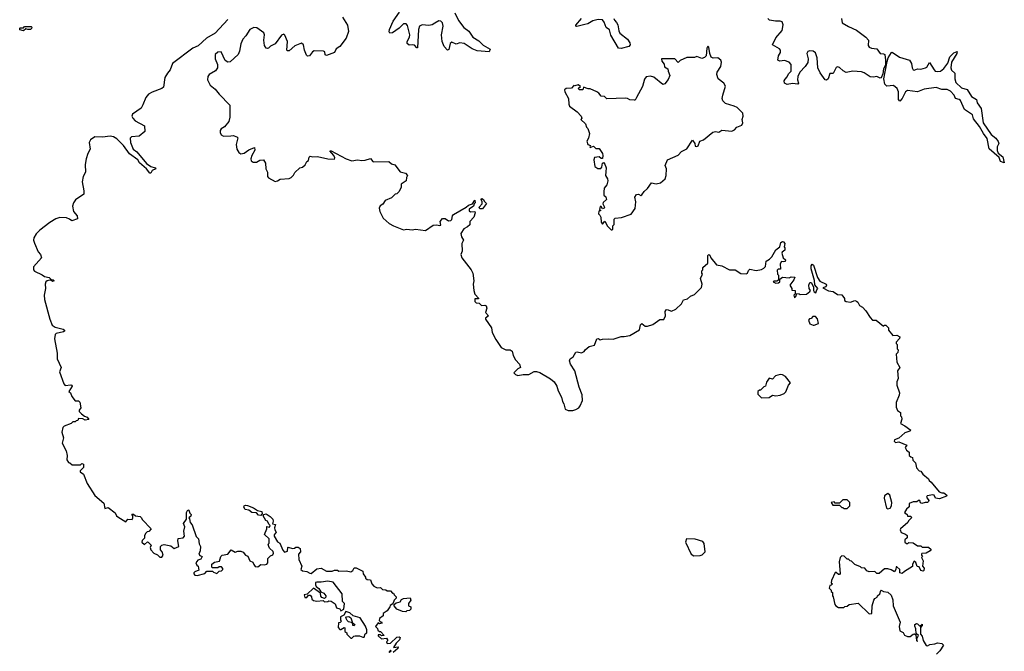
# Model space of a CAD drawing. Extents: x 2240384 to 2404287, y 351326 to 526670.
# Tile 77 of 256: x 2345010 to 2353975, y 371890 to 377643. Entities that reach past the tile are written whole.
import ezdxf

# ---------------------------------------------------------------- set-up
doc = ezdxf.new("R2010")
doc.units = 0

msp = doc.modelspace()

# ---------------------------------------------------------------- linework, layer by layer
at = {"layer": '0CON20XD'}
for points in [[(2348971.1, 377705), (2349004.5, 377635), (2349055, 377573.1), (2349098.6, 377538.6), (2349135, 377484.6), (2349189.8, 377449.8), (2349230.4, 377410.4), (2349294.2, 377375), (2349285, 377350), (2349175, 377359.5), (2349128.4, 377378.4), (2349057.5, 377425), (2349018.5, 377431.5), (2348985, 377420), (2348945, 377438.8), (2348930, 377425), (2348918.2, 377371.8), (2348905, 377365.8), (2348875, 377398.6), (2348857.1, 377445), (2348851.5, 377505), (2348865.4, 377585), (2348860.6, 377615), (2348845, 377629.4), (2348825, 377633.1), (2348789.1, 377610.9), (2348765, 377596.9), (2348735, 377590), (2348675, 377597.1), (2348650.8, 377585), (2348640.5, 377555), (2348633, 377387), (2348625, 377386.2), (2348605, 377409.5), (2348585, 377414.4), (2348555, 377409.4), (2348539.4, 377425), (2348539.4, 377445), (2348559.5, 377485), (2348562.7, 377505), (2348540.2, 377590.2), (2348530, 377605), (2348505, 377604.3), (2348465, 377565.7), (2348405.4, 377524.6), (2348379.5, 377519.5), (2348372.6, 377532.6), (2348377.1, 377555), (2348411.2, 377628.8), (2348468.8, 377711.2)], [(2346905, 377643.8), (2346788.8, 377521.2), (2346710, 377475), (2346633.8, 377405), (2346587.4, 377382.6), (2346402.5, 377245), (2346380.6, 377185), (2346355, 377155.5), (2346332.3, 377115), (2346320.8, 377029.2), (2346304.3, 377015.7), (2346216.1, 376983.9), (2346181.8, 376965), (2346158.6, 376935), (2346132.7, 376867.3), (2346115, 376836.2), (2346038.3, 376781.7), (2346031.2, 376765), (2346040, 376745), (2346061.7, 376721.7), (2346145.9, 376675.9), (2346150, 376625), (2346097.7, 376582.3), (2346027.5, 376575), (2346016.7, 376563.3), (2346018.9, 376525), (2346044.1, 376465), (2346077.9, 376437.9), (2346164, 376334), (2346205, 376306.7), (2346244, 376295), (2346249.2, 376285), (2346215, 376268.2), (2346204, 376246), (2346195, 376244.2), (2346165.6, 376285.6), (2346100.5, 376340.5), (2346085, 376365.5), (2346009.7, 376419.7), (2345955, 376498.2), (2345895, 376558.8), (2345865, 376576.2), (2345835, 376583.3), (2345765, 376572.5), (2345695, 376576.7), (2345655, 376548), (2345642, 376525), (2345652.5, 376465), (2345629.2, 376425), (2345614.3, 376375.7), (2345607.5, 376325), (2345608, 376255), (2345586.7, 376215), (2345577.5, 376165), (2345593.3, 376085), (2345592.5, 376055), (2345518.3, 376001.7), (2345500, 375975), (2345491.2, 375945), (2345501.2, 375895), (2345533.3, 375855), (2345535, 375830), (2345485, 375810), (2345465, 375826.2), (2345435, 375838), (2345375, 375840.8), (2345339.7, 375830.3), (2345284.4, 375795.6), (2345194.5, 375725.5), (2345158.7, 375691.3), (2345138.6, 375655), (2345137.1, 375635), (2345145, 375606.7), (2345179.3, 375529.3), (2345200, 375505), (2345207.5, 375475), (2345136.8, 375393.2), (2345134.4, 375365), (2345145, 375351.8), (2345215, 375319.2), (2345235, 375304), (2345278.8, 375295), (2345296.2, 375276.2), (2345315, 375273.3), (2345323.3, 375265), (2345309.3, 375259.3), (2345295, 375270), (2345285, 375270), (2345260, 375265), (2345247.5, 375255), (2345242.5, 375235), (2345246.2, 375195), (2345233.6, 375133.6), (2345236.2, 375093.8), (2345283.8, 374915), (2345305, 374860), (2345332.3, 374842.3), (2345404.5, 374824.5), (2345417.5, 374815), (2345418, 374805), (2345409.6, 374800.4), (2345343.3, 374785), (2345333.3, 374775), (2345326.2, 374735), (2345352.5, 374605), (2345350.6, 374555), (2345386.7, 374475), (2345373.3, 374435), (2345412.5, 374325), (2345425, 374312.5), (2345475, 374317.5), (2345483.6, 374313.6), (2345486.7, 374305), (2345457.5, 374255), (2345473, 374243), (2345485, 374210), (2345515, 374170), (2345545, 374170), (2345558.3, 374158.3), (2345567, 374107), (2345552.5, 374085), (2345552.5, 374075), (2345572, 374052), (2345601.4, 374031.4), (2345625, 374023.8), (2345638.3, 374001.7), (2345605.9, 373995.9), (2345585, 374006.2), (2345545, 374010), (2345538.3, 373991.7), (2345525, 373990), (2345515, 373980), (2345495, 373980), (2345480, 373965), (2345415, 373940), (2345401.7, 373928.3), (2345393.3, 373885), (2345407.5, 373835), (2345397.5, 373785), (2345432.5, 373715), (2345442.5, 373675), (2345440, 373635), (2345455, 373610), (2345467, 373607), (2345488.3, 373588.3), (2345565, 373590), (2345575, 373600), (2345590, 373595), (2345590, 373565), (2345560, 373535), (2345560, 373525), (2345590, 373505), (2345625, 373420), (2345695, 373310), (2345775, 373240), (2345785, 373190), (2345815, 373200), (2345880, 373150), (2345890, 373125), (2345903.6, 373113.6), (2345975, 373070), (2345995, 373092.5), (2346035, 373090), (2346040, 373105), (2346040, 373125), (2346030, 373135), (2346035, 373140), (2346045, 373140), (2346063, 373123), (2346107, 373117), (2346120, 373105), (2346125, 373090), (2346206.7, 373005), (2346185, 372980), (2346171.7, 372978.3), (2346157.5, 372965), (2346147.5, 372945), (2346145, 372920), (2346125, 372900), (2346122.5, 372885), (2346145, 372863.3), (2346173.8, 372886.2), (2346180, 372885), (2346207, 372857), (2346196.7, 372835), (2346203.3, 372815), (2346232.5, 372785), (2346265, 372770), (2346285, 372748.8), (2346305, 372747.5), (2346317.5, 372765), (2346307, 372797), (2346292.5, 372815), (2346293.3, 372845), (2346305, 372857.5), (2346325, 372862.5), (2346385, 372850), (2346415, 372827.5), (2346460, 372845), (2346450, 372895), (2346451.7, 372918.3), (2346497, 372923), (2346511.7, 372938.3), (2346503.3, 372985), (2346512.5, 373025), (2346500, 373055), (2346530, 373095), (2346530, 373155), (2346541.7, 373178.3), (2346550, 373175), (2346558.3, 373148.3), (2346570, 373135), (2346568.3, 373121.7), (2346550, 373105), (2346557.5, 373097.5), (2346563.6, 373063.6), (2346581.7, 373041.7), (2346617.5, 372935), (2346636.7, 372915), (2346645, 372870), (2346657.5, 372845), (2346653.3, 372805), (2346640, 372775), (2346651.7, 372761.7), (2346670, 372755), (2346659.3, 372730.7), (2346631.2, 372718.8), (2346613.8, 372695), (2346622.5, 372675), (2346636.2, 372665), (2346641.7, 372628.3), (2346605, 372613.8), (2346596.2, 372605), (2346596, 372595), (2346605, 372582.5), (2346625, 372581.2), (2346695, 372600), (2346715, 372620), (2346765, 372620), (2346775, 372610), (2346805, 372600), (2346825, 372620), (2346848.3, 372621.7), (2346860, 372635), (2346860, 372645), (2346848.3, 372658.3), (2346825, 372660), (2346815, 372650), (2346765, 372650), (2346760, 372655), (2346760, 372685), (2346785, 372702.5), (2346828.3, 372711.7), (2346842.5, 372755), (2346853.6, 372766.4), (2346904.1, 372775.9), (2346935, 372813.3), (2346973.3, 372793.3), (2346995, 372803.3), (2347023, 372803), (2347045, 372793.3), (2347065, 372766.2), (2347087.4, 372757.4), (2347104.4, 372714.4), (2347132.5, 372702.5), (2347140.5, 372680.5), (2347155, 372663.8), (2347179.3, 372660.7), (2347205, 372680), (2347235, 372677.5), (2347260, 372685), (2347270, 372695), (2347270, 372735), (2347295, 372760), (2347315, 372767.5), (2347321.2, 372785), (2347318.3, 372798.3), (2347285, 372830), (2347277.5, 372845), (2347272.5, 372865), (2347280, 372875), (2347280, 372915), (2347240, 372955), (2347260, 373005), (2347261.7, 373028.3), (2347285, 373020), (2347290, 373035), (2347277.5, 373047.5), (2347265.7, 373075.7), (2347250, 373080), (2347227.5, 373125), (2347233, 373137), (2347255, 373143.3), (2347289.2, 373119.2), (2347313.9, 373093.9), (2347317.5, 373075), (2347312.5, 373052.5), (2347340, 373045), (2347328.8, 373015), (2347332.5, 372995), (2347346.2, 372975), (2347328.3, 372951.7), (2347328.3, 372938.3), (2347357, 372887), (2347377.5, 372875), (2347405, 372810), (2347421.7, 372791.7), (2347448.3, 372801.7), (2347450, 372835), (2347455, 372840), (2347495, 372827.5), (2347511.7, 372828.3), (2347525, 372840), (2347545, 372840), (2347562.5, 372825), (2347567.5, 372795), (2347550, 372775), (2347552.5, 372725), (2347580, 372665), (2347570, 372635), (2347585, 372622.5), (2347625, 372617.5), (2347650.5, 372600.5), (2347665, 372598.8), (2347715, 372640), (2347755, 372647.5), (2347805, 372620), (2347855, 372620), (2347875, 372630), (2347905, 372630), (2347915, 372620), (2347985, 372622.5), (2348025, 372613.3), (2348042.5, 372625), (2348055, 372650), (2348075, 372650), (2348135, 372620), (2348137.5, 372595), (2348160, 372565), (2348160, 372555), (2348173, 372543), (2348205, 372540), (2348217.5, 372505), (2348235, 372483.3), (2348265, 372467.5), (2348295, 372470), (2348313, 372453), (2348345, 372450), (2348355, 372440), (2348385, 372440), (2348405, 372420), (2348415, 372420), (2348420, 372405), (2348437, 372387), (2348437, 372373), (2348420, 372355), (2348408.3, 372321.7), (2348381.7, 372308.3), (2348380, 372295), (2348355, 372260), (2348320, 372235), (2348318.3, 372211.7), (2348285, 372190), (2348281.7, 372171.7), (2348295, 372160), (2348305, 372160), (2348310, 372145), (2348285, 372140), (2348275, 372150), (2348250, 372115), (2348268.3, 372098.3), (2348271.7, 372081.7), (2348285, 372070), (2348295, 372070), (2348330, 372035), (2348305, 372030), (2348295, 372040), (2348275, 372040), (2348275, 372030), (2348305, 372003.3), (2348348.3, 372008.3), (2348360, 371995), (2348360, 371985), (2348350, 371975), (2348355, 371960)], [(2347950, 377665), (2347993.9, 377593.9), (2348002.5, 377535), (2347983.3, 377475), (2347925, 377400), (2347892.7, 377377.3), (2347875, 377343.3), (2347805, 377316.7), (2347792, 377322), (2347788.8, 377348.8), (2347775, 377357.5), (2347690.5, 377359.5), (2347675, 377350), (2347648.6, 377315), (2347631.1, 377311.1), (2347620.4, 377320.4), (2347601.9, 377365), (2347594.3, 377415), (2347575, 377430), (2347515, 377404.6), (2347465, 377360.5), (2347448.1, 377358.1), (2347442.2, 377365), (2347448.1, 377445), (2347425, 377502.5), (2347415, 377510), (2347395, 377501.2), (2347335, 377423.1), (2347295, 377402.2), (2347276.3, 377383.7), (2347265, 377379.5), (2347255, 377384.5), (2347239.3, 377409.3), (2347232.3, 377455), (2347237.9, 377505), (2347232.7, 377522.7), (2347167.7, 377567.7), (2347142.7, 377572.7), (2347105, 377553.8), (2347068.2, 377495), (2347041.8, 377465), (2347024.5, 377424.5), (2347011.5, 377355), (2347000, 377325), (2346925, 377258.6), (2346905, 377255.8), (2346882.1, 377272.1), (2346845, 377348.8), (2346815, 377347.5), (2346790, 377325), (2346788.6, 377285), (2346810.6, 377235), (2346811.4, 377205), (2346793.4, 377176.6), (2346734, 377145), (2346721.9, 377125), (2346719.4, 377095), (2346745, 377048), (2346790, 377010), (2346825, 376963.3), (2346922.5, 376865), (2346923.3, 376755), (2346913.3, 376715), (2346875, 376667.5), (2346845, 376647.5), (2346836.7, 376635), (2346836.7, 376615), (2346845, 376593.3), (2346865, 376583.3), (2346933.8, 376586.2), (2346955, 376586.7), (2346986.1, 376576.1), (2346995.9, 376565.9), (2346982, 376505), (2346986.2, 376465), (2347004.1, 376434.1), (2347025, 376420), (2347055, 376428.6), (2347095, 376456.2), (2347147.7, 376477.7), (2347150, 376455), (2347123.8, 376406.2), (2347114.4, 376375), (2347116.2, 376356.2), (2347135, 376346.7), (2347165, 376346.7), (2347195, 376362.5), (2347230, 376365), (2347247.5, 376335), (2347252.5, 376285), (2347267.5, 376255), (2347267.5, 376215), (2347275, 376203.3), (2347335, 376170), (2347356.2, 376173.8), (2347380.7, 376189.3), (2347465, 376197.5), (2347483, 376207), (2347503, 376227), (2347515, 376250), (2347560, 376295), (2347585, 376300), (2347610, 376320), (2347625, 376350), (2347640, 376360), (2347645, 376390), (2347655, 376400), (2347675, 376393.3), (2347723, 376397), (2347815, 376376.7), (2347877, 376373), (2347880, 376385), (2347871.2, 376405), (2347835, 376447.5), (2347845, 376448), (2347982.5, 376375), (2348035, 376357.5), (2348085, 376367.5), (2348125, 376360), (2348155, 376362.5), (2348205, 376380), (2348225, 376350), (2348235, 376347.5), (2348371.7, 376351.7), (2348395, 376330), (2348425, 376320), (2348475, 376257.5), (2348523.9, 376243.9), (2348542.5, 376225), (2348532.5, 376205), (2348530, 376175), (2348482.5, 376145), (2348482.5, 376115), (2348462.5, 376075), (2348445, 376057.5), (2348430, 376055), (2348395, 376020), (2348337.5, 375995), (2348315.9, 375964.1), (2348293.6, 375946.4), (2348283.6, 375926.4), (2348288, 375895), (2348318, 375835), (2348375, 375785.6), (2348413.9, 375763.9), (2348505, 375727.5), (2348535, 375734), (2348585, 375729.2), (2348615, 375735.8), (2348705, 375724.2), (2348775, 375770), (2348805, 375773.3), (2348835, 375767.5), (2348845, 375772.5), (2348837.5, 375805), (2348858.3, 375831.7), (2348885, 375832.5), (2348915, 375810), (2348935, 375813.3), (2348945.9, 375824.1), (2348950, 375855), (2348961.2, 375868.8), (2349076, 375934), (2349097.5, 375955), (2349133, 375967), (2349155, 376000), (2349156.7, 375975), (2349147.5, 375965), (2349142.5, 375945), (2349104, 375916), (2349102.3, 375902.3), (2349115, 375892.9), (2349155, 375896.2), (2349157.5, 375885), (2349145, 375843.3), (2349107.5, 375805), (2349107.5, 375775), (2349087.5, 375755), (2349055, 375736.7), (2349027.5, 375695), (2349033.3, 375665), (2349050, 375635), (2349037, 375603), (2349040, 375535), (2349025.7, 375505), (2349035.6, 375475), (2349120, 375365), (2349136.7, 375335), (2349146.2, 375265), (2349140, 375235), (2349143.8, 375175), (2349153, 375143), (2349190, 375105), (2349185, 375100), (2349155, 375100), (2349154, 375075), (2349165, 375063.8), (2349195, 375060), (2349215, 375040), (2349245, 375044), (2349258.1, 375038.1), (2349262.5, 375015), (2349250.4, 374975), (2349280, 374945), (2349250, 374925), (2349250, 374915), (2349305, 374836.7), (2349312.9, 374792.9), (2349345, 374731.2), (2349395, 374656.7), (2349435, 374636.7), (2349475.8, 374635.8), (2349492.5, 374625), (2349502.5, 374585), (2349523.9, 374543.9), (2349560, 374505), (2349570, 374475), (2349545, 374462.5), (2349510, 374425), (2349525, 374410), (2349545, 374402.5), (2349595, 374412.5), (2349645, 374410), (2349695, 374437.5), (2349715, 374437.5), (2349745, 374430), (2349843, 374373), (2349877.5, 374345), (2349900, 374305), (2349912.7, 374262.7), (2349943.8, 374205), (2349951.2, 374165), (2349964.1, 374144.1), (2349976.7, 374095), (2350005, 374084.2), (2350045, 374084.3), (2350075, 374094), (2350101.7, 374108.3), (2350113.3, 374125), (2350133.3, 374175), (2350130, 374225), (2350105.5, 374295), (2350065.9, 374445.9), (2350023.8, 374505), (2350017.5, 374535), (2350022.5, 374555), (2350049.3, 374570.7), (2350075, 374613.3), (2350085, 374616.7), (2350125, 374607.5), (2350149.3, 374620.7), (2350157.5, 374635), (2350193.9, 374666.1), (2350245, 374677.5), (2350265, 374736), (2350278.8, 374738.8), (2350295, 374726.7), (2350316.4, 374733.6), (2350375, 374736.7), (2350415, 374732.5), (2350485, 374756.7), (2350515, 374756.7), (2350565, 374767.5), (2350653, 374817), (2350661.4, 374865), (2350674.3, 374875.7), (2350705, 374850), (2350725, 374850), (2350775, 374866.7), (2350838.3, 374911.7), (2350875, 374912.5), (2350888.8, 374945), (2350886.2, 374985), (2350895, 375000), (2350905, 375003.3), (2350945, 374987.5), (2350985, 375007.5), (2351036.4, 375053.6), (2351055, 375092.5), (2351090.7, 375099.3), (2351116.4, 375123.6), (2351155, 375140), (2351183, 375167), (2351216.4, 375203.6), (2351222.5, 375235), (2351207.5, 375285), (2351227.5, 375325), (2351220, 375335), (2351220, 375355), (2351230, 375365), (2351230, 375385), (2351276.7, 375425), (2351276.2, 375493.8), (2351285, 375503.3), (2351295, 375498), (2351303.2, 375473.2), (2351355, 375409.2), (2351401.7, 375401.7), (2351473.6, 375363.6), (2351525, 375363.3), (2351575, 375332.5), (2351625, 375327.5), (2351636.4, 375333.6), (2351645, 375360), (2351658.3, 375371.7), (2351715, 375360), (2351765, 375368.8), (2351785, 375380), (2351800, 375395), (2351806.7, 375445), (2351837.3, 375462.7), (2351857.3, 375482.7), (2351893.6, 375546.4), (2351930, 375575), (2351940, 375615), (2351955, 375622.5), (2351965, 375620), (2351976.7, 375605), (2351970, 375575), (2351977.5, 375565), (2351977.5, 375545), (2351952.5, 375525), (2351950, 375515), (2351963, 375473), (2351982.5, 375455), (2351979.3, 375440.7), (2351965, 375437.5)], [(2350420, 377655), (2350425, 377637.5), (2350445, 377617.5), (2350455.9, 377595.9), (2350465, 377540), (2350475, 377520), (2350543.3, 377465), (2350565, 377432.5), (2350568, 377415), (2350555, 377398), (2350485, 377380), (2350462.3, 377382.3), (2350393.3, 377503.3), (2350381.1, 377551.1), (2350350.4, 377570.4), (2350331.7, 377621.7), (2350315, 377641.9), (2350276.5, 377643.5), (2350227.4, 377632.6), (2350182.5, 377605), (2350155, 377598), (2350082.3, 377582.3), (2350072.5, 377585), (2350073.8, 377593.8), (2350124.6, 377655)], [(2352493.3, 377653.3), (2352499.2, 377615), (2352555, 377580.2), (2352628.1, 377548.1), (2352713.3, 377483.3), (2352737.8, 377455), (2352735, 377407.5), (2352745, 377392.1), (2352765, 377382.5), (2352815, 377377.1), (2352843.3, 377335), (2352875, 377333.3), (2352885.8, 377325.8), (2352893.7, 377273.7), (2352892.2, 377227.8), (2352875, 377196.2), (2352869.1, 377150.9), (2352855, 377113.8), (2352845, 377110), (2352815, 377124.3), (2352785, 377118.5), (2352755, 377123.5), (2352699.7, 377159.7), (2352675, 377168.1), (2352595, 377175.4), (2352535, 377162), (2352507.8, 377177.8), (2352475, 377208), (2352455, 377214), (2352445, 377208.8), (2352416.3, 377153.7), (2352385, 377152.5), (2352370.8, 377105), (2352357.3, 377092.7), (2352345, 377094.3), (2352299.1, 377159.1), (2352277.8, 377205), (2352271.2, 377295), (2352255, 377342), (2352235, 377355.6), (2352205, 377358.6), (2352187.3, 377352.7), (2352178, 377335), (2352188, 377285), (2352185.9, 377254.1), (2352162.3, 377217.7), (2352113.1, 377165), (2352095.4, 377124.6), (2352092.9, 377095), (2352102, 377065), (2352095, 377056.2), (2352047.6, 377062.4), (2351997.7, 377052.3), (2351973.8, 377063.8), (2351971.9, 377085), (2351978.7, 377101.3), (2351997.5, 377122.5), (2352010, 377150), (2352034.6, 377175), (2352035.4, 377235.4), (2352017.3, 377257.3), (2351975, 377270), (2351930, 377265), (2351914.3, 377274.3), (2351920, 377315), (2351935.7, 377345), (2351935.7, 377365.7), (2351927.6, 377377.6), (2351863.8, 377415), (2351893.7, 377476.3), (2351952, 377545), (2351960, 377595), (2351952.9, 377622.9), (2351935, 377630.8), (2351891.2, 377628.8), (2351838, 377638), (2351822.3, 377652.3)], [(2345045, 377542.5), (2345011.7, 377551.7), (2345010, 377565), (2345015, 377570), (2345045, 377570), (2345055, 377580), (2345115, 377580), (2345120, 377575), (2345118.3, 377561.7), (2345107, 377553), (2345085, 377552.5), (2345065, 377560), (2345045, 377542.5)], [(2350405, 375730), (2350410, 375735), (2350410, 375765), (2350421.7, 375778.3), (2350422.5, 375825), (2350432.5, 375835), (2350489.3, 375840.7), (2350577, 375873), (2350615, 375923.3), (2350620, 375985), (2350611.2, 376025), (2350625, 376050), (2350645, 376052.5), (2350665, 376042.5), (2350675, 376047.5), (2350695, 376077.5), (2350727.5, 376105), (2350763.8, 376156.2), (2350805, 376148.8), (2350843.9, 376156.1), (2350885.8, 376194.2), (2350895.9, 376224.1), (2350900, 376285), (2350886.2, 376315), (2350907.5, 376365), (2351005, 376408.8), (2351035, 376443.3), (2351085, 376466), (2351135, 376546.7), (2351156.7, 376515), (2351161.7, 376491.7), (2351175, 376487.5), (2351187.5, 376495), (2351203.6, 376536.4), (2351235, 376548.8), (2351322.3, 376617.7), (2351345, 376623.8), (2351375, 376617.5), (2351403.8, 376636.2), (2351495, 376626.7), (2351519.3, 376640.7), (2351540, 376665), (2351586.4, 376683.6), (2351593.3, 376705), (2351587.5, 376735), (2351597.5, 376765), (2351593, 376793), (2351541.7, 376841.7), (2351514.4, 376854.4), (2351435, 376878.6), (2351411.4, 376905), (2351407.5, 376925), (2351412, 376955), (2351436.1, 377036.1), (2351420, 377065), (2351368.8, 377105), (2351358, 377145), (2351361.2, 377165), (2351393.9, 377216.1), (2351400, 377255), (2351393, 377273), (2351367, 377297), (2351325, 377293.3), (2351305, 377302.5), (2351293.9, 377333.9), (2351285, 377392.5), (2351275, 377402.5), (2351266.2, 377385), (2351260, 377315), (2351245, 377297.5), (2351221.7, 377288.3), (2351175, 377307.5), (2351155, 377297.5), (2351085, 377297.5), (2351025, 377270), (2351005, 377252.5), (2350975, 377286.2), (2350852.5, 377285), (2350857.5, 377265), (2350877, 377237), (2350880, 377215), (2350912.5, 377195), (2350913.8, 377175), (2350929.2, 377135), (2350915, 377097.5), (2350885, 377057.5), (2350865, 377052.5), (2350785, 377120), (2350755, 377128), (2350715, 377121.2), (2350698.3, 377101.7), (2350681.2, 377035), (2350626.4, 376933.6), (2350615, 376910), (2350605, 376908.8), (2350565, 376914), (2350545, 376926.2), (2350525, 376928.8), (2350355, 376922.5), (2350333.8, 376943.8), (2350303.3, 376945), (2350283.9, 376973.9), (2350265, 376986.7), (2350205, 377013.3), (2350185, 377012.5), (2350145, 377027.5), (2350137, 377003), (2350105, 377002.9), (2350099.3, 377020.7), (2350117.5, 377035), (2350095, 377050), (2350065, 377040), (2350055, 377042.5), (2350035, 377020), (2349985, 377016.7), (2349970, 377005), (2349972.5, 376985), (2350007.5, 376925), (2350010, 376875), (2350017.5, 376855), (2350085, 376802.5), (2350122.5, 376765), (2350127.5, 376745), (2350120, 376735), (2350162.5, 376695), (2350170, 376665), (2350181.7, 376651.7), (2350196.7, 376605), (2350188, 376565), (2350174.2, 376535.8), (2350182.5, 376505), (2350208.3, 376498.3), (2350200, 376485), (2350205, 376480), (2350235, 376490), (2350255, 376470), (2350285, 376470), (2350316, 376425), (2350320, 376405), (2350315, 376380), (2350305, 376377.5), (2350285, 376392.5), (2350242.5, 376387.5), (2350236.2, 376365), (2350248, 376305), (2350275, 376287.1), (2350301.2, 376288.8), (2350310.8, 376299.2), (2350317.5, 376335), (2350325, 376342.5), (2350338.3, 376328.3), (2350350, 376295), (2350346.4, 376256.4), (2350344.2, 376224.2), (2350362.5, 376192.5), (2350364.2, 376175), (2350355, 376140), (2350333, 376107), (2350327.5, 376075), (2350330, 376045), (2350348.3, 376028.3), (2350353.3, 376005), (2350323, 375977), (2350320, 375965), (2350335.9, 375935.9), (2350332.5, 375925), (2350315, 375920), (2350305, 375940), (2350295, 375940), (2350290, 375915), (2350300, 375905), (2350281.7, 375898.3), (2350280, 375875), (2350293.3, 375863.3), (2350301.2, 375845), (2350305, 375800), (2350315, 375780), (2350337.5, 375807.5), (2350361.7, 375761.7), (2350395, 375730), (2350405, 375730)], [(2353975, 376340), (2353941.4, 376351.4), (2353928.9, 376388.9), (2353837, 376467), (2353820, 376560), (2353784.6, 376605), (2353749.7, 376669.7), (2353695, 376741.4), (2353686.8, 376775), (2353612.1, 376825), (2353575, 376907.8), (2353565, 376916.7), (2353530.8, 376925), (2353517.5, 376955), (2353485, 376993.2), (2353455, 377006.5), (2353405, 377008.2), (2353355, 377026.2), (2353245, 377009.5), (2353185, 376987), (2353095, 376998.4), (2353075.5, 376985), (2353046.1, 376923.9), (2353025, 376901.9), (2353012.9, 376915), (2353011.6, 376985), (2353000.6, 377015), (2352965, 377042.9), (2352905, 377036.2), (2352887.1, 377055), (2352878.9, 377105), (2352907.5, 377262.5), (2352917.5, 377295), (2352947.3, 377342.7), (2352955, 377345.8), (2353021.9, 377301.9), (2353113.1, 377273.1), (2353128.9, 377245), (2353135.7, 377205), (2353146.1, 377186.1), (2353155, 377183.8), (2353185, 377196), (2353215, 377191.1), (2353256.7, 377203.3), (2353268.7, 377211.3), (2353295, 377253.3), (2353335.5, 377185), (2353345, 377175.5), (2353365, 377170), (2353395, 377175.4), (2353425, 377197.5), (2353461.8, 377248.2), (2353479.5, 377305), (2353515, 377342.5), (2353545, 377352.5), (2353542.9, 377335), (2353494.4, 377255), (2353488.5, 377205), (2353493.1, 377183.1), (2353524.2, 377155), (2353523.1, 377105), (2353535, 377070), (2353585, 377021.2), (2353636.2, 377006.2), (2353675, 376944.4), (2353721.2, 376915), (2353729.2, 376885), (2353763.9, 376835), (2353783.6, 376703.6), (2353855, 376596.7), (2353897.8, 376565), (2353920, 376535), (2353925.6, 376515), (2353908.9, 376485), (2353910.9, 376450.9), (2353918.6, 376428.6), (2353962.9, 376395), (2353975, 376340)], [(2349200.6, 375920.6), (2349194.2, 375934.2), (2349219.4, 375965), (2349220, 375985), (2349210.8, 376005), (2349216.4, 376013.6), (2349232.5, 376005), (2349238.7, 375988.7), (2349259.7, 375969.7), (2349225, 375920.9), (2349200.6, 375920.6)], [(2351965, 375437.5), (2351945, 375440), (2351935, 375420), (2351938.3, 375371.7), (2351915, 375370), (2351908.3, 375361.7), (2351910, 375325), (2351920, 375315), (2351918.3, 375271.7), (2351905, 375260), (2351875, 375260), (2351870, 375255), (2351893.3, 375243.3), (2351920, 375245), (2351930, 375255), (2351931.7, 375278.3), (2351955, 375297.5), (2352015, 375292.5), (2352035, 375300), (2352068.3, 375298.3), (2352060, 375275), (2352022.5, 375225), (2352040, 375195), (2352040, 375180), (2352070, 375175), (2352070, 375145), (2352060, 375135), (2352065, 375110), (2352077, 375123), (2352085, 375150), (2352107, 375147), (2352115, 375140), (2352175, 375142.5), (2352203, 375167), (2352210, 375175), (2352197.5, 375195), (2352196.7, 375225), (2352205, 375250), (2352215, 375250), (2352238.8, 375208.8), (2352237.5, 375175), (2352242.5, 375165), (2352260, 375155), (2352267.5, 375182.5), (2352277.5, 375195), (2352248.8, 375228.8), (2352247.6, 375267.6), (2352216.4, 375375), (2352217.6, 375402.4), (2352225, 375416.7), (2352238.6, 375408.6), (2352274.2, 375295), (2352295, 375261.2), (2352353.3, 375235), (2352356.7, 375225), (2352349.3, 375210.7), (2352321.7, 375201.7), (2352373, 375173), (2352417, 375167), (2352455, 375140), (2352497, 375137), (2352520, 375105), (2352520, 375085), (2352535, 375077.5), (2352575, 375071.2), (2352615, 375084), (2352629.7, 375079.7), (2352640.5, 375070.5), (2352655, 375040), (2352685, 375023.3), (2352715, 374992.5), (2352755, 374930), (2352775, 374907.5), (2352807, 374907), (2352875, 374850), (2352885, 374860), (2352895, 374860), (2352920, 374835), (2352920, 374815), (2352960, 374765), (2352995, 374768.8), (2353022.5, 374755), (2353020.7, 374739.3), (2352990, 374705), (2352990, 374695), (2353000, 374685), (2353000, 374645), (2353007.5, 374635), (2353007, 374613), (2352990, 374595), (2352997.5, 374525), (2353022.5, 374475), (2353003.3, 374445), (2353010, 374375), (2352997.5, 374345), (2352997.5, 374315), (2353020, 374245), (2353017, 374223), (2352990, 374155), (2352990, 374115), (2353003.6, 374083.6), (2353030, 374065), (2353030, 374035), (2353040, 374025), (2353042.5, 374005), (2353030, 373965), (2353070, 373945), (2353122.5, 373905), (2353115, 373894), (2353069.5, 373880.5), (2353015, 373832.5), (2352975, 373816.7), (2352973.3, 373805), (2352985, 373793.3), (2353015, 373797.5), (2353088.3, 373768.3), (2353072.5, 373745), (2353083.6, 373723.6), (2353110, 373705), (2353110, 373675), (2353125, 373660), (2353140, 373655), (2353141.7, 373631.7), (2353167, 373607), (2353175, 373560), (2353200, 373535), (2353215, 373530), (2353233.6, 373503.6), (2353285, 373460), (2353290, 373445), (2353309.3, 373429.3), (2353381.7, 373341.7), (2353405, 373332.5), (2353425, 373332.5), (2353447.5, 373315), (2353452.5, 373305), (2353448.3, 373301.7), (2353385, 373278), (2353347.5, 373285), (2353335, 373312.5), (2353325, 373316.2), (2353272.5, 373305), (2353267.5, 373295), (2353273.6, 373283.6), (2353288, 373265), (2353285, 373253.3), (2353275, 373246.2), (2353255, 373246.7), (2353225, 373236.7), (2353213.3, 373243.3), (2353205, 373262.5), (2353195, 373262.5), (2353177.5, 373252.5), (2353145, 373250), (2353107.5, 373235), (2353108.8, 373205), (2353085, 373183.3), (2353067.5, 373155), (2353090, 373135), (2353095, 373120), (2353125, 373120), (2353130, 373105), (2353101.7, 373078.3), (2353096.4, 373063.6), (2353030, 373005), (2353027.5, 372995), (2353035, 372972.5), (2353076.7, 372956.7), (2353090, 372945), (2353090, 372925), (2353070, 372905), (2353070, 372885), (2353083, 372873), (2353097, 372873), (2353105, 372880), (2353145, 372877.5), (2353185, 372850), (2353215, 372850), (2353228.3, 372838.3), (2353285, 372840), (2353308.3, 372818.3), (2353300, 372805), (2353265, 372782.5), (2353225, 372780), (2353220, 372775), (2353220, 372765), (2353230, 372755), (2353220, 372745), (2353237.5, 372715), (2353230, 372665), (2353246.4, 372646.4), (2353242.5, 372625), (2353235, 372621.2), (2353215, 372627.5), (2353198.3, 372658.3), (2353181.7, 372661.7), (2353168.3, 372698.3), (2353155, 372710), (2353140, 372685), (2353138.3, 372661.7), (2353065, 372617.5), (2353045, 372597.5), (2353023.9, 372603.9), (2353022.5, 372635), (2352995, 372660), (2352990, 372660), (2352986.7, 372635), (2352975, 372612.5), (2352945, 372633.3), (2352915, 372640), (2352885, 372640), (2352835, 372600), (2352815, 372600), (2352795, 372617.5), (2352745, 372612.5), (2352723.6, 372623.6), (2352705, 372647.5), (2352675, 372650), (2352665, 372660), (2352615, 372680), (2352585, 372710), (2352573, 372713), (2352555, 372730), (2352545, 372730), (2352517, 372757), (2352495, 372760), (2352480, 372745), (2352472.5, 372705), (2352481.7, 372598.3), (2352475, 372590), (2352465, 372590), (2352445, 372607.5), (2352433.6, 372606.4), (2352402.5, 372535), (2352400, 372515), (2352410, 372505), (2352398.3, 372491.7), (2352385, 372490), (2352380, 372465), (2352398.3, 372448.3), (2352400, 372435), (2352410, 372425), (2352410, 372395), (2352417, 372387), (2352432.5, 372315), (2352440, 372305), (2352465, 372290), (2352515, 372290), (2352523, 372297), (2352545, 372300), (2352563, 372317), (2352645, 372327.5), (2352745, 372230), (2352770, 372235), (2352772.5, 372305), (2352787.5, 372355), (2352795, 372370), (2352816.4, 372383.6), (2352820, 372395), (2352842.5, 372415), (2352850, 372445), (2352855, 372447.5), (2352873.9, 372433.9), (2352915, 372430), (2352945, 372400), (2352959.3, 372359.3), (2352963.6, 372303.6), (2353026.4, 372156.4), (2353017.5, 372115), (2353025, 372077.5), (2353055, 372060), (2353067, 372037), (2353093.9, 372023.9), (2353117.5, 372025), (2353145, 372046.2), (2353158.3, 372048.3), (2353169.3, 372039.3), (2353175, 371990), (2353185, 371980), (2353180, 372005), (2353192.5, 372035), (2353172.5, 372052.5), (2353170, 372095), (2353159.3, 372119.3), (2353161.2, 372135), (2353175, 372143.3), (2353185, 372140), (2353205, 372120), (2353228.3, 372138.3), (2353227.5, 372125), (2353212.5, 372107.5), (2353212.5, 372045), (2353227.7, 372027.7), (2353235, 371990), (2353263, 371943), (2353275, 371940), (2353298.3, 371951.7), (2353343, 371957), (2353367, 371967), (2353405, 371960), (2353420, 371945), (2353386.7, 371895), (2353356.7, 371865)], [(2352235, 374860), (2352245, 374861.2), (2352283, 374877), (2352275, 374917.5), (2352255, 374940), (2352231.7, 374938.3), (2352215, 374920), (2352201.7, 374918.3), (2352192.5, 374905), (2352203.6, 374873.6), (2352235, 374860)], [(2351765, 374200), (2351835, 374202.5), (2351865, 374222.5), (2351895, 374217.5), (2351935, 374222.5), (2351970.7, 374239.3), (2351986.1, 374253.9), (2352010, 374315), (2352027.5, 374335), (2351983, 374393), (2351955, 374407.5), (2351935, 374410), (2351891.7, 374398.3), (2351865, 374370), (2351833, 374377), (2351808.3, 374341.7), (2351800, 374305), (2351785, 374300), (2351755, 374270), (2351745, 374270), (2351730, 374255), (2351731.7, 374231.7), (2351765, 374200)], [(2352915, 373186.7), (2352935, 373193.3), (2352946.7, 373215), (2352950, 373245), (2352933.6, 373313.6), (2352915, 373326.7), (2352885, 373307.5), (2352882, 373285), (2352901.2, 373195), (2352915, 373186.7)], [(2347205, 373127.5), (2347185, 373130), (2347165, 373150), (2347125, 373153.8), (2347095, 373176.7), (2347061.7, 373181.7), (2347051.7, 373201.7), (2347053.9, 373216.1), (2347065, 373221.2), (2347085, 373218), (2347137.5, 373197.5), (2347175, 373172.5), (2347213.3, 373163.3), (2347217.5, 373142.5), (2347205, 373127.5)], [(2352545, 373190), (2352570, 373215), (2352570, 373245), (2352545, 373270), (2352505, 373270), (2352475, 373240), (2352435, 373240), (2352425, 373250), (2352400, 373245), (2352415, 373220), (2352475, 373220), (2352495, 373200), (2352505, 373200), (2352515, 373190), (2352545, 373190)], [(2351148.3, 372758.3), (2351205, 372762.5), (2351225, 372770), (2351250, 372795), (2351241.7, 372871.7), (2351229.3, 372889.3), (2351161.7, 372911.7), (2351080, 372915), (2351072.5, 372885), (2351123.6, 372773.6), (2351148.3, 372758.3)], [(2347935, 372260), (2347960, 372275), (2347967.5, 372325), (2347950, 372345), (2347947.5, 372415), (2347865, 372520), (2347815, 372530), (2347755, 372518.6), (2347715, 372521.2), (2347704.2, 372515.8), (2347702, 372495), (2347709.3, 372479.3), (2347735, 372461.2), (2347750.7, 372430.7), (2347778.2, 372418.2), (2347798.8, 372395), (2347798.3, 372381.7), (2347785, 372372.5), (2347760, 372380), (2347752, 372392), (2347748.8, 372418.8), (2347686.4, 372466.4), (2347628.3, 372411.7), (2347600, 372405), (2347605, 372380), (2347625, 372380), (2347638.3, 372401.7), (2347655, 372400), (2347667, 372387), (2347670, 372365), (2347685, 372352.5), (2347715, 372347.5), (2347771.7, 372351.7), (2347785, 372340), (2347817, 372343), (2347825, 372350), (2347845, 372346.2), (2347881.4, 372321.4), (2347895, 372287.5), (2347926.2, 372276.2), (2347935, 372260)], [(2348525, 372250), (2348495, 372252.5), (2348445, 372272.5), (2348420, 372305), (2348420, 372315), (2348438.3, 372331.7), (2348475, 372340), (2348487, 372363), (2348505, 372372.5), (2348565, 372377.5), (2348570, 372355), (2348550, 372325), (2348550, 372305), (2348570, 372295), (2348570, 372275), (2348558.3, 372261.7), (2348535, 372260), (2348525, 372250)], [(2348035, 372010), (2348053, 372027), (2348065, 372030), (2348105, 372032.5), (2348135, 372017.5), (2348145, 372020), (2348155, 372050), (2348171.7, 372058.3), (2348171.2, 372085), (2348158.3, 372118.3), (2348110, 372195), (2348045, 372213.3), (2348015, 372240), (2347978.3, 372251.7), (2347962, 372218), (2347930, 372205), (2347930, 372175), (2347940, 372165), (2347928.3, 372151.7), (2347911.7, 372148.3), (2347908.3, 372108.3), (2347925, 372090), (2347935, 372090), (2347963, 372107), (2347970, 372105), (2347971.7, 372071.7), (2347988.3, 372058.3), (2347990, 372045), (2348011.7, 372021.7), (2348025, 372010), (2348035, 372010)], [(2348055, 372123.3), (2348042.5, 372125), (2348040, 372150), (2348005, 372158.8), (2347991.2, 372171.2), (2347980, 372195), (2347986.1, 372203.9), (2348008.3, 372208.3), (2348025.9, 372195.9), (2348040, 372150), (2348060, 372135), (2348055, 372123.3)], [(2348355, 371960), (2348385, 371963.3), (2348445, 372020), (2348465, 372021.2), (2348473.3, 372015), (2348466.9, 371993.1), (2348438.8, 371965), (2348413.3, 371925), (2348455, 371930), (2348453.3, 371915), (2348410.5, 371879.5)], [(2348378.3, 371881.7), (2348392.5, 371895), (2348385, 371900), (2348370, 371880)]]:
    msp.add_lwpolyline(points, dxfattribs=at)

doc.saveas('drawing.dxf')
